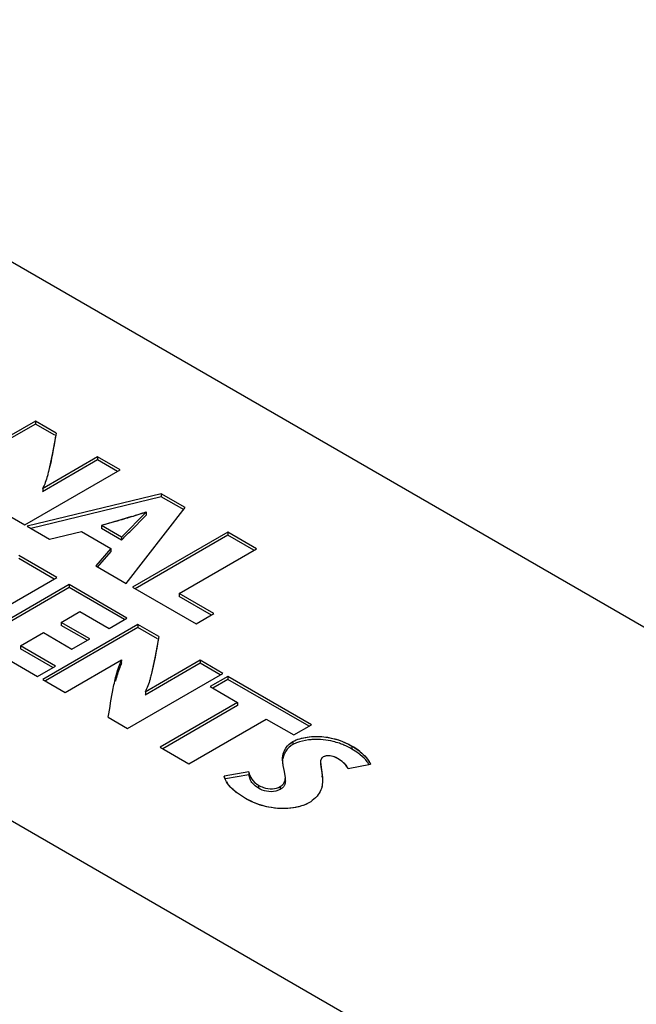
# Model space of a CAD drawing. Header units: inches. Extents: x 0 to 22, y 0 to 17.
# Tile 6 of 46: x 1.843 to 2.172, y 13.71 to 14.236. Entities that reach past the tile are written whole.
import ezdxf

# ---------------------------------------------------------------- set-up
doc = ezdxf.new("R2010")
doc.units = ezdxf.units.IN
doc.header["$LTSCALE"] = 1.21
doc.header["$MEASUREMENT"] = 0
doc.layers.get('0').update_dxf_attribs({"linetype": 'CONTINUOUS'})

msp = doc.modelspace()

# ---------------------------------------------------------------- linework, layer by layer
at = {"color": 7, "linetype": 'CONTINUOUS'}
for p, q in [((2.9813725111, 13.4466232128), (1.4223969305, 14.3467561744)), ((4.5526062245, 12.2404401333), (1.1762924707, 14.1898813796)), ((1.8509538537, 14.0216206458), (1.7999979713, 13.9921993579)), ((1.8509538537, 14.0200134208), (1.8013897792, 13.9913957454)), ((1.8509538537, 14.0216206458), (1.8509538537, 14.0200134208)), ((1.862085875, 14.0151931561), (1.8509538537, 14.0216206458)), ((1.8613899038, 14.0139877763), (1.8509538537, 14.0200134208)), ((1.862085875, 14.0151931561), (1.8618134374, 14.0136344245)), ((1.8842271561, 14.0024090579), (1.8548132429, 13.9854258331)), ((1.8842271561, 14.000801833), (1.854813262, 13.9838186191)), ((1.8842271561, 14.0024090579), (1.8842271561, 14.000801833)), ((1.896297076, 13.9954400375), (1.8842271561, 14.0024090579)), ((1.8949052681, 13.994636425), (1.8842271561, 14.000801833)), ((1.8453411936, 13.9660187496), (1.896297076, 13.9954400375)), ((1.9182772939, 13.9827489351), (1.8465904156, 13.9652974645)), ((1.8550364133, 13.9855546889), (1.8550364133, 13.9839474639)), ((1.9182772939, 13.9827489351), (1.9182772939, 13.9811417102)), ((1.9311810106, 13.9752984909), (1.9182772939, 13.9827489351)), ((1.9182772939, 13.9811417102), (1.8485484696, 13.9641669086)), ((1.9304850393, 13.974093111), (1.9182772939, 13.9811417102)), ((1.8350832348, 13.9719415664), (1.8453411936, 13.9660187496)), ((1.8970356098, 13.9595368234), (1.9104787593, 13.9730987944)), ((1.8995733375, 13.9347057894), (1.9311810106, 13.9752984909)), ((1.9104787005, 13.9714915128), (1.9014195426, 13.9624347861)), ((1.9102752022, 13.9729027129), (1.9102752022, 13.9712954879)), ((1.8863199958, 13.9657238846), (1.8863199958, 13.9641166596)), ((1.8970356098, 13.9595368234), (1.8863199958, 13.9657238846)), ((1.8465904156, 13.9652974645), (1.8585945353, 13.9583664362)), ((1.8585945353, 13.9583664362), (1.8756191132, 13.9625688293)), ((1.8756191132, 13.9625688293), (1.8914092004, 13.9534518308)), ((1.8970356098, 13.9579295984), (1.8863199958, 13.9641166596)), ((1.9539527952, 13.9621503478), (1.9029969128, 13.9327290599)), ((1.9539527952, 13.9605431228), (1.9043887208, 13.9319254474)), ((1.9539527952, 13.9621503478), (1.9539527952, 13.9605431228)), ((1.9693137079, 13.9532811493), (1.9539527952, 13.9621503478)), ((1.9679219, 13.9524775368), (1.9539527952, 13.9605431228)), ((1.8970356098, 13.9595368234), (1.8970356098, 13.9579295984)), ((1.8914092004, 13.9534518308), (1.883272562, 13.9441176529)), ((1.8914092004, 13.9518446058), (1.8840686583, 13.9434236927)), ((1.8914092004, 13.9534518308), (1.8914092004, 13.9518446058)), ((1.9278909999, 13.9293641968), (1.9693137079, 13.9532811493)), ((1.8624885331, 13.9378999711), (1.8420924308, 13.9496764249)), ((1.8610967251, 13.9370963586), (1.8420924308, 13.9480691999)), ((1.883272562, 13.9441176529), (1.8995733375, 13.9347057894)), ((1.8115189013, 13.9084707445), (1.8624885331, 13.9378999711)), ((1.8690410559, 13.9341166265), (1.8180714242, 13.9046873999)), ((1.8690410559, 13.9341166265), (1.8690410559, 13.9325094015)), ((1.8999769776, 13.916254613), (1.8690410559, 13.9341166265)), ((1.8690410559, 13.9325094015), (1.8194632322, 13.9038837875)), ((1.8985851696, 13.9154510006), (1.8690410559, 13.9325094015)), ((1.9029969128, 13.9327290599), (1.9369949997, 13.9130989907)), ((1.9278909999, 13.9293641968), (1.9278909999, 13.9277569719)), ((1.946528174, 13.918603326), (1.9278909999, 13.9293641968)), ((1.945136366, 13.9177997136), (1.9278909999, 13.9277569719)), ((1.864796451, 13.9139444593), (1.8748403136, 13.9197436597)), ((1.8748403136, 13.9197436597), (1.8904300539, 13.910742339)), ((1.9369949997, 13.9130989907), (1.946528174, 13.918603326)), ((1.864796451, 13.9139444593), (1.864796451, 13.9123372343)), ((1.8800237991, 13.9051523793), (1.864796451, 13.9139444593)), ((1.8904300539, 13.910742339), (1.8999769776, 13.916254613)), ((1.842964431, 13.9013389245), (1.8552501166, 13.9084325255)), ((1.9058705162, 13.9128517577), (1.8549008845, 13.8834225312)), ((1.8552501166, 13.9084325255), (1.8704774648, 13.8996404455)), ((1.9058705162, 13.9112445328), (1.8562926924, 13.8826189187)), ((1.8786319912, 13.9043487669), (1.864796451, 13.9123372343)), ((1.9058705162, 13.9128517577), (1.9058705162, 13.9112445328)), ((1.9170153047, 13.9064168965), (1.9058705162, 13.9128517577)), ((1.9163193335, 13.9052115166), (1.9058705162, 13.9112445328)), ((1.8180714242, 13.9046873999), (1.852121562, 13.8850272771)), ((1.8704774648, 13.8996404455), (1.8800237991, 13.9051523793)), ((1.9170153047, 13.9064168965), (1.9167428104, 13.904858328)), ((1.842964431, 13.9013389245), (1.842964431, 13.8997316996)), ((1.8616683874, 13.8905394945), (1.842964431, 13.9013389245)), ((1.8602765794, 13.889735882), (1.842964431, 13.8997316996)), ((1.8669727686, 13.8764523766), (1.8971165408, 13.8938570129)), ((1.8971165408, 13.8938570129), (1.8968342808, 13.8920868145)), ((1.9391300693, 13.8936481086), (1.9097227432, 13.876668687)), ((1.9391300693, 13.8920408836), (1.9097227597, 13.8750614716)), ((1.9391300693, 13.8936481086), (1.9391300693, 13.8920408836)), ((1.9512137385, 13.8866711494), (1.9391300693, 13.8936481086)), ((1.9498219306, 13.8858675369), (1.9391300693, 13.8920408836)), ((1.852121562, 13.8850272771), (1.8616683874, 13.8905394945)), ((1.9002441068, 13.8572419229), (1.9512137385, 13.8866711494)), ((1.8549008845, 13.8834225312), (1.8669727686, 13.8764523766)), ((1.953993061, 13.8850664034), (1.9444461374, 13.8795541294)), ((1.953993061, 13.8834591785), (1.9458379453, 13.8787505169)), ((1.953993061, 13.8850664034), (1.953993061, 13.8834591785)), ((1.9987597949, 13.8592186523), (1.953993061, 13.8850664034)), ((1.9973679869, 13.8584150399), (1.953993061, 13.8834591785)), ((1.9099255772, 13.8767858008), (1.9099255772, 13.8751785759)), ((1.9444461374, 13.8795541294), (1.9591362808, 13.8710722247)), ((1.9591362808, 13.8710722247), (1.9177135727, 13.8471552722)), ((1.9591362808, 13.8710722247), (1.9591362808, 13.8694649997)), ((1.9591362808, 13.8694649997), (1.9191053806, 13.8463516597)), ((1.8899733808, 13.8631721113), (1.9002441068, 13.8572419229)), ((1.9330872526, 13.8382787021), (1.9745099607, 13.8621956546)), ((1.9745099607, 13.8621956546), (1.9892128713, 13.8537063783)), ((1.9892128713, 13.8537063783), (1.9987597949, 13.8592186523)), ((1.9887699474, 13.8501787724), (1.9887699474, 13.8485715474)), ((1.9177135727, 13.8471552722), (1.9330872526, 13.8382787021)), ((1.9907495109, 13.8495176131), (1.9887699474, 13.8485715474)), ((2.0203098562, 13.8477829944), (2.0203098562, 13.8461757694)), ((1.9833613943, 13.8395094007), (1.9832657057, 13.841099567)), ((1.9836129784, 13.8374491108), (1.9833613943, 13.8395094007)), ((2.0151950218, 13.8394718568), (2.0126554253, 13.8411938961)), ((1.9842674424, 13.8341374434), (1.9836129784, 13.8374491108)), ((1.9847167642, 13.8308722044), (1.9842674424, 13.8341374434)), ((2.0034906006, 13.8390897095), (2.0034906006, 13.8374824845)), ((2.0034906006, 13.8390896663), (2.0045060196, 13.8310142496)), ((2.018254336, 13.8357746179), (2.0301916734, 13.838123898)), ((1.9651104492, 13.83391419), (1.9520068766, 13.8317273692)), ((1.9523879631, 13.8303664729), (1.9520068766, 13.8317273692)), ((1.9532518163, 13.8285822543), (1.9523879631, 13.8303664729)), ((1.9651104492, 13.832306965), (1.9526840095, 13.8302331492)), ((1.9651104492, 13.83391419), (1.9651104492, 13.832306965)), ((1.9661219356, 13.829539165), (1.9651104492, 13.832306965)), ((1.9847167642, 13.8292649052), (1.9847167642, 13.8308721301)), ((2.0045060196, 13.8310142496), (2.0046338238, 13.8290278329)), ((2.0045060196, 13.8310142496), (2.0045060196, 13.8294070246)), ((1.9702937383, 13.8252051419), (1.968505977, 13.8264821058)), ((1.9702937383, 13.8268123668), (1.9702937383, 13.8252051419)), ((1.982001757, 13.8245697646), (1.9795480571, 13.8236068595)), ((1.982001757, 13.8261769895), (1.982001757, 13.8245697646)), ((1.9633521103, 13.8197808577), (1.9586190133, 13.8229175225)), ((1.9670484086, 13.817913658), (1.9633521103, 13.8197808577))]:
    msp.add_line(p, q, dxfattribs=at)
at = {"color": 40, "linetype": 'CONTINUOUS'}
for p, q in [((1.862085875, 14.0151931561), (1.8602137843, 14.0045926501)), ((1.8602137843, 14.0045926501), (1.8580437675, 13.9946992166)), ((1.8548881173, 13.9856403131), (1.8550364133, 13.9855546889)), ((1.9102752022, 13.9729027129), (1.9101269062, 13.9729883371)), ((1.8944508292, 13.9681324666), (1.8863199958, 13.9657238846)), ((1.9024713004, 13.9705400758), (1.8944508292, 13.9681324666)), ((1.9170153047, 13.9064168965), (1.9151390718, 13.8958142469)), ((1.896995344, 13.8936010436), (1.8968342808, 13.8936940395)), ((1.9151390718, 13.8958142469), (1.9129597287, 13.8859221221)), ((1.9097910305, 13.8768634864), (1.9099255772, 13.8767858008)), ((1.9836129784, 13.8374491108), (1.9832739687, 13.8406657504)), ((2.0066123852, 13.8424678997), (2.0050284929, 13.8419843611)), ((2.0086237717, 13.842500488), (2.0066123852, 13.8424678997)), ((2.0107483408, 13.8420849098), (2.0086237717, 13.842500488)), ((2.0126554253, 13.8411938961), (2.0107483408, 13.8420849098)), ((2.0170828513, 13.8376406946), (2.0151996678, 13.8394681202)), ((1.9837347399, 13.8366276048), (1.9836129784, 13.8374491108)), ((2.018254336, 13.8357746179), (2.0170828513, 13.8376406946)), ((2.0042327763, 13.8334234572), (2.0044377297, 13.8318254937)), ((2.0045060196, 13.8310142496), (2.0045700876, 13.8285603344)), ((1.9586190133, 13.8229175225), (1.9577190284, 13.8236353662)), ((2.0045700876, 13.8285603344), (2.0041704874, 13.8256533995))]:
    msp.add_line(p, q, dxfattribs=at)
at = {"color": 7, "linetype": 'CONTINUOUS'}
for centre, radius, start, end in [((1.7879052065, 14.3419874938), 0.3887139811, 287.1247892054, 288.3798411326), ((2.3976045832, 12.2546271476), 1.78585105, 106.3656604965, 106.6364185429), ((1.694370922, 14.64925318), 0.7098996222, 286.3669092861, 287.0369731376), ((0.5429374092, 15.2799684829), 1.8924504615, 315.686353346, 315.8766725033), ((2.0008241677, 13.8125249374), 0.0388817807, 67.01455893, 70.8186614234), ((2.0006755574, 13.8121619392), 0.0392739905, 60.0045422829, 67.0217636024), ((2.0034932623, 13.8170797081), 0.0336062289, 52.6760473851, 59.9734598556), ((2.0027246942, 13.8160518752), 0.0348895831, 50.7131784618, 52.6957796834), ((1.964992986, 13.8356129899), 0.0136852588, 210.9136172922, 215.4164889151), ((1.978783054, 13.8491262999), 0.0330679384, 230.9143731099, 232.426679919), ((1.9844355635, 13.8574795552), 0.0432177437, 246.2770075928, 253.9201097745)]:
    msp.add_arc(centre, radius, start, end, dxfattribs=at)
at = {"color": 40, "linetype": 'CONTINUOUS'}
for centre, radius, start, end in [((1.7926088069, 14.3270749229), 0.3730775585, 287.1261358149, 287.5743490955), ((1.7864408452, 14.3464116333), 0.393374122, 287.5803923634, 288.3260134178), ((2.1488007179, 13.7254747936), 0.3436786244, 133.9504897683, 134.1370387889), ((1.9262829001, 13.879904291), 0.032332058, 154.9361733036, 156.7542788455), ((2.0034760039, 13.8186548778), 0.0336426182, 51.3551644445, 59.975330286), ((1.981655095, 13.8294991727), 0.0229010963, 3.7933099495, 5.8302304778)]:
    msp.add_arc(centre, radius, start, end, dxfattribs=at)
at = {"color": 7, "linetype": 'CONTINUOUS'}
for points in [[(1.8618134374, 14.0136344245), (1.8607075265, 14.0072677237), (1.8596568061, 14.0008746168), (1.8580237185, 13.9946223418)], [(1.9167428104, 13.904858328), (1.9156360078, 13.8984904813), (1.9145802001, 13.8920966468), (1.9129395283, 13.8858450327)], [(1.9847167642, 13.8292648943), (1.9847167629, 13.8283332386), (1.9845299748, 13.8273553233), (1.984068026, 13.8265462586)], [(2.0045757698, 13.8290278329), (2.0045757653, 13.8278910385), (2.004469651, 13.8267378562), (2.0041673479, 13.8256419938)]]:
    msp.add_open_spline(points, degree=3, dxfattribs=at)
for points, knots in [([(1.8580237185, 13.9946223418), (1.8578212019, 13.9938470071), (1.856962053, 13.9907164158), (1.8559564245, 13.9875797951), (1.8547755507, 13.9854327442)], [0, 0, 0, 0, 0.2464384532, 1, 1, 1, 1]), ([(1.8899733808, 13.8631721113), (1.8908235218, 13.8683170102), (1.8919484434, 13.8760898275), (1.8943103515, 13.8863468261), (1.8959563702, 13.8914355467), (1.8971165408, 13.8938570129)], [0, 0, 0, 0, 0.4952832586, 0.7449767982, 1, 1, 1, 1]), ([(1.8971019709, 13.8922193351), (1.8967285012, 13.8914376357), (1.8953950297, 13.8883045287), (1.8944725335, 13.8850172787), (1.8938527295, 13.8825594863)], [0, 0, 0, 0, 0.2547236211, 1, 1, 1, 1]), ([(1.9129395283, 13.8858450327), (1.9127364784, 13.8850713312), (1.9118751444, 13.8819473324), (1.910867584, 13.8788180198), (1.9096886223, 13.8766749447)], [0, 0, 0, 0, 0.246437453, 1, 1, 1, 1]), ([(1.9832657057, 13.841099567), (1.9832657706, 13.8427894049), (1.9842184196, 13.8465317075), (1.9870551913, 13.8491886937), (1.9887699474, 13.8501787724)], [0, 0, 0, 0, 0.460458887, 1, 1, 1, 1]), ([(1.9887699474, 13.8501787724), (1.9910766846, 13.8515106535), (1.9967044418, 13.8529294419), (2.0076315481, 13.853138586), (2.01575603, 13.8504123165), (2.0203098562, 13.8477829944)], [0, 0, 0, 0, 0.2444024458, 0.517514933, 1, 1, 1, 1]), ([(1.9994304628, 13.8512514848), (1.998652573, 13.851207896), (1.9957095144, 13.8509470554), (1.9927743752, 13.8503196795), (1.9907495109, 13.8495176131)], [0, 0, 0, 0, 0.2634762, 1, 1, 1, 1]), ([(2.0135991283, 13.8492481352), (2.012527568, 13.849620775), (2.0079411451, 13.8509965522), (2.0030766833, 13.8514557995), (1.9994304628, 13.8512514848)], [0, 0, 0, 0, 0.2370245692, 1, 1, 1, 1]), ([(1.9887699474, 13.8485715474), (1.987259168, 13.8476992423), (1.9847184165, 13.8454592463), (1.9835451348, 13.8422920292), (1.9833505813, 13.8408036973)], [0, 0, 0, 0, 0.5375181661, 1, 1, 1, 1]), ([(2.0203098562, 13.8477829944), (2.0224761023, 13.846532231), (2.0262510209, 13.8437999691), (2.0293868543, 13.8401241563), (2.0301916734, 13.838123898)], [0, 0, 0, 0, 0.5370698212, 1, 1, 1, 1]), ([(2.0050284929, 13.8419843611), (2.0045092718, 13.8416845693), (2.0036325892, 13.840812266), (2.003490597, 13.8396291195), (2.0034906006, 13.8390896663)], [0, 0, 0, 0, 0.5263832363, 1, 1, 1, 1]), ([(2.0086216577, 13.8425006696), (2.0082880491, 13.8425293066), (2.0070806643, 13.8425721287), (2.0057928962, 13.8424257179), (2.0050284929, 13.8419843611)], [0, 0, 0, 0, 0.2750174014, 1, 1, 1, 1]), ([(2.0126554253, 13.8411938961), (2.0123839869, 13.8413506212), (2.0111453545, 13.8420457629), (2.0097242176, 13.8424060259), (2.0086216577, 13.8425006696)], [0, 0, 0, 0, 0.2207211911, 1, 1, 1, 1]), ([(2.018254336, 13.8357746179), (2.0181089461, 13.8361132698), (2.017336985, 13.8375337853), (2.0161619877, 13.8386944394), (2.0151950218, 13.8394718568)], [0, 0, 0, 0, 0.2290122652, 1, 1, 1, 1]), ([(2.0294601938, 13.8379802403), (2.02918468, 13.8384424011), (2.0278741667, 13.8403394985), (2.0261806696, 13.8419400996), (2.0248168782, 13.8430559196)], [0, 0, 0, 0, 0.2339207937, 1, 1, 1, 1]), ([(1.9651104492, 13.83391419), (1.9654282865, 13.8325645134), (1.9665855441, 13.8297184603), (1.9688997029, 13.8276172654), (1.9702937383, 13.8268123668)], [0, 0, 0, 0, 0.462766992, 1, 1, 1, 1]), ([(1.968505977, 13.8264821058), (1.9682490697, 13.8267078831), (1.9673165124, 13.8276105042), (1.9665605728, 13.8286912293), (1.9661219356, 13.829539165)], [0, 0, 0, 0, 0.263762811, 1, 1, 1, 1]), ([(1.982001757, 13.8261769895), (1.9828735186, 13.8266803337), (1.9843787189, 13.828036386), (1.9847167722, 13.8299944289), (1.9847167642, 13.8308722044)], [0, 0, 0, 0, 0.5341920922, 1, 1, 1, 1]), ([(1.9579343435, 13.8234588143), (1.9575321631, 13.8237856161), (1.9560401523, 13.8250605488), (1.9546764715, 13.8265032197), (1.9538400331, 13.8276821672)], [0, 0, 0, 0, 0.2638923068, 1, 1, 1, 1]), ([(1.9702937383, 13.8268123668), (1.971133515, 13.8263274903), (1.9735492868, 13.8253519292), (1.9776120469, 13.8246339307), (1.9807338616, 13.8254449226), (1.982001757, 13.8261769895)], [0, 0, 0, 0, 0.2392921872, 0.6387164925, 1, 1, 1, 1]), ([(1.9795480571, 13.8236068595), (1.9779561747, 13.8232362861), (1.9746817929, 13.8234031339), (1.9716288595, 13.8244342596), (1.9702937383, 13.8252051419)], [0, 0, 0, 0, 0.5146020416, 1, 1, 1, 1]), ([(1.984068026, 13.8265462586), (1.9839606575, 13.8263582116), (1.9834247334, 13.8255584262), (1.9826453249, 13.8249413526), (1.982001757, 13.8245697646)], [0, 0, 0, 0, 0.2256378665, 1, 1, 1, 1]), ([(2.0041673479, 13.8256419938), (2.0040558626, 13.8252378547), (2.0034870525, 13.8235646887), (2.0025300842, 13.8220329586), (2.0016623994, 13.8210047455)], [0, 0, 0, 0, 0.2375758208, 1, 1, 1, 1]), ([(2.0016623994, 13.8210047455), (2.0013793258, 13.8206693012), (2.0001126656, 13.8193019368), (1.9985948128, 13.8181745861), (1.9973621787, 13.8174628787)], [0, 0, 0, 0, 0.2356926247, 1, 1, 1, 1]), ([(1.9973621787, 13.8174628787), (1.9956727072, 13.816487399), (1.9917157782, 13.8150785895), (1.9832875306, 13.8138609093), (1.9766441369, 13.8147474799), (1.9724652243, 13.815952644)], [0, 0, 0, 0, 0.2298520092, 0.4875722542, 1, 1, 1, 1])]:
    msp.add_open_spline(points, degree=3, knots=knots, dxfattribs=at)
at = {"color": 40, "linetype": 'CONTINUOUS'}
for points in [[(1.9849685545, 13.8466991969), (1.9858483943, 13.8480107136), (1.9870955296, 13.8492119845), (1.9887699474, 13.8501787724)], [(1.9887699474, 13.8501787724), (1.9903770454, 13.8511066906), (1.9924011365, 13.8517950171), (1.9946194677, 13.8522494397)], [(1.9946194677, 13.8522494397), (1.9972075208, 13.8527795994), (2.0000599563, 13.8529913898), (2.0028230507, 13.8528938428)], [(2.0244855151, 13.8449308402), (2.0270621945, 13.8428751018), (2.0292037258, 13.8405792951), (2.0301916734, 13.838123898)], [(2.0050284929, 13.8419843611), (2.0044039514, 13.8416237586), (2.0040198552, 13.8411776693), (2.0037917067, 13.8406840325)], [(1.982001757, 13.8261769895), (1.9853373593, 13.8281029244), (1.9849192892, 13.8311657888), (1.9842677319, 13.8341361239)], [(1.953845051, 13.8276750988), (1.9529149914, 13.8289843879), (1.9522691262, 13.8303420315), (1.9520068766, 13.8317273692)], [(1.9651104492, 13.83391419), (1.965709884, 13.831368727), (1.967147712, 13.828628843), (1.9702937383, 13.8268123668)], [(1.9577190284, 13.8236353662), (1.9561804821, 13.8249084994), (1.954847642, 13.8262637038), (1.953845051, 13.8276750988)], [(1.9724742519, 13.8159500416), (1.969066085, 13.8169321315), (1.9659473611, 13.8182823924), (1.9633521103, 13.8197808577)], [(1.9819123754, 13.8143658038), (1.978649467, 13.8145151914), (1.9754514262, 13.8150921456), (1.9724742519, 13.8159500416)], [(1.9973621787, 13.8174628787), (1.9955094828, 13.8163931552), (1.993174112, 13.8155767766), (1.9906355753, 13.8150455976)]]:
    msp.add_open_spline(points, degree=3, dxfattribs=at)
for points, knots in [([(2.0028230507, 13.8528938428), (2.0032177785, 13.8528799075), (2.0100092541, 13.8525299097), (2.0159478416, 13.8503015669), (2.0203098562, 13.8477829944)], [0, 0, 0, 0, 0.0578525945, 1, 1, 1, 1]), ([(1.9832739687, 13.8406657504), (1.9832654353, 13.8408952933), (1.9832452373, 13.8429019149), (1.9838373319, 13.845012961), (1.9849685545, 13.8466991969)], [0, 0, 0, 0, 0.1149036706, 1, 1, 1, 1]), ([(2.0037917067, 13.8406840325), (2.0034051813, 13.8398477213), (2.0035723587, 13.8371853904), (2.0040145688, 13.8348827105), (2.0042327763, 13.8334234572)], [0, 0, 0, 0, 0.3653883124, 1, 1, 1, 1]), ([(1.9906355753, 13.8150455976), (1.988635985, 13.8146271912), (1.9856761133, 13.8142909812), (1.9827366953, 13.8143280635), (1.9819123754, 13.8143658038)], [0, 0, 0, 0, 0.7181551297, 1, 1, 1, 1])]:
    msp.add_open_spline(points, degree=3, knots=knots, dxfattribs=at)

doc.saveas('drawing.dxf')
